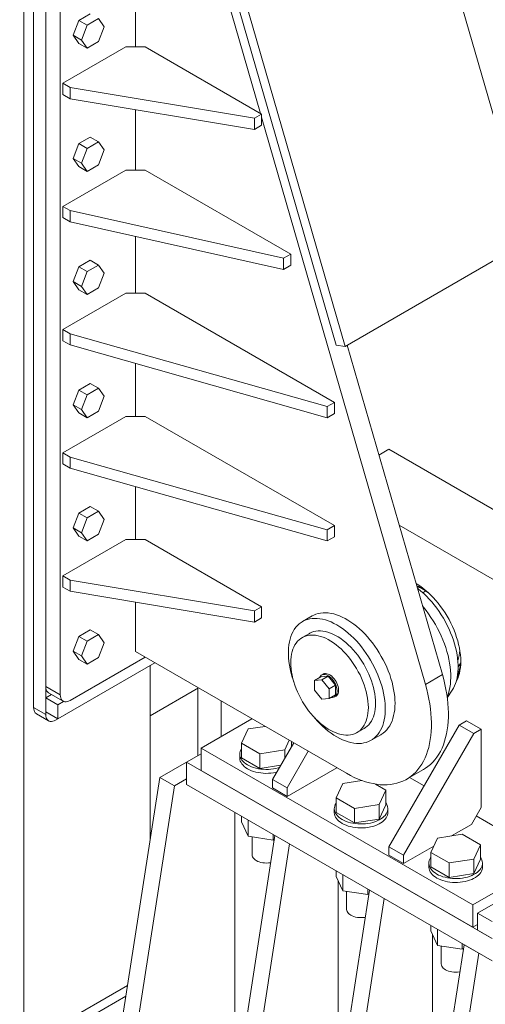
# Model space of a CAD drawing. Header units: millimetres. Extents: x 525 to 29324, y 175 to 20618.
# Tile 107 of 256: x 11574 to 12252, y 9638 to 11074. Entities that reach past the tile are written whole.
import ezdxf

# ---------------------------------------------------------------- set-up
doc = ezdxf.new("R2010")
doc.units = ezdxf.units.MM
doc.linetypes.add('SLD-Centrada-doble', pattern=[12.7, 6.35, -1.27, 1.27, -1.27, 1.27, -1.27])
doc.linetypes.add('SLD-Continua', pattern=[0])

msp = doc.modelspace()

# ---------------------------------------------------------------- linework, layer by layer
at = {"color": 7, "linetype": 'SLD-Continua', "lineweight": 18, "ltscale": 35}
for p, q in [((11580, 9578.4), (11580, 11525.8)), ((11580, 9578.4), (11580, 11525.8)), ((11580, 9578.4), (11580, 11525.8)), ((11580, 9578.4), (11580, 11525.8)), ((11580, 9578.4), (11580, 11525.8)), ((11580, 9578.4), (11580, 11525.8)), ((12316.7, 10752.6), (12119.9, 11434.9)), ((11594.1, 10070.7), (11594.1, 11324.1)), ((11594.1, 10070.7), (11594.1, 11324.1)), ((11594.1, 10070.7), (11594.1, 11324.1)), ((11594.1, 10070.7), (11594.1, 11324.1)), ((11594.1, 10070.7), (11594.1, 11324.1)), ((11594.1, 10070.7), (11594.1, 11324.1)), ((11611.8, 10060.5), (11611.8, 11313.9)), ((11611.8, 10060.5), (11611.8, 11313.9)), ((11611.8, 10060.5), (11611.8, 11313.9)), ((11611.8, 10060.5), (11611.8, 11313.9)), ((11611.8, 10060.5), (11611.8, 11313.9)), ((11611.8, 10060.5), (11611.8, 11313.9)), ((11611.8, 11273.1), (11611.8, 10101.4)), ((11924.9, 10937.2), (11827.5, 11275.1)), ((11838.1, 11281.3), (12034.9, 10599)), ((11851.2, 11279.7), (12048, 10597.5)), ((11633, 11260.8), (11633, 10089.1)), ((11742.6, 11138.4), (11742.6, 11034.2)), ((11660, 11072.7), (11651.6, 11051.1)), ((11676.7, 11082.4), (11660, 11072.7)), ((11660, 11072.7), (11672, 11065.8)), ((11688.8, 11075.4), (11672, 11065.8)), ((11697.1, 11063.5), (11688.8, 11075.4)), ((11672, 11065.8), (11663.7, 11044.2)), ((11688.8, 11041.9), (11697.1, 11063.5)), ((11651.6, 11051.1), (11663.7, 11044.2)), ((11651.6, 11051.1), (11660, 11039.2)), ((11663.7, 11044.2), (11672, 11032.3)), ((11636.6, 10981.2), (11728.5, 11034.2)), ((11660, 11039.2), (11672, 11032.3)), ((11672, 11032.3), (11688.8, 11041.9)), ((11728.5, 11034.2), (11756.8, 11034.2)), ((11756.8, 11034.2), (11926.5, 10936.3)), ((11647.2, 10975.1), (11636.6, 10981.2)), ((11636.6, 10964.9), (11636.6, 10981.2)), ((11915.9, 10930.2), (11647.2, 10975.1)), ((11647.2, 10958.7), (11647.2, 10975.1)), ((11647.2, 10958.7), (11636.6, 10964.9)), ((11915.9, 10913.8), (11647.2, 10958.7)), ((11742.6, 10942.8), (11742.6, 10854.6)), ((11926.5, 10936.3), (11915.9, 10930.2)), ((11915.9, 10913.8), (11915.9, 10930.2)), ((11926.5, 10919.9), (11926.5, 10936.3)), ((12165.1, 10104.4), (11926.5, 10931.9)), ((11926.5, 10919.9), (11915.9, 10913.8)), ((11676.7, 10902.7), (11660, 10893.1)), ((11676.7, 10902.7), (11688.8, 10895.8)), ((11660, 10893.1), (11651.6, 10871.5)), ((11660, 10893.1), (11672, 10886.1)), ((11672, 10886.1), (11663.7, 10864.6)), ((11688.8, 10895.8), (11672, 10886.1)), ((11697.1, 10883.9), (11688.8, 10895.8)), ((11651.6, 10871.5), (11663.7, 10864.6)), ((11651.6, 10871.5), (11660, 10859.6)), ((11688.8, 10862.3), (11697.1, 10883.9)), ((11660, 10859.6), (11672, 10852.6)), ((11663.7, 10864.6), (11672, 10852.6)), ((11672, 10852.6), (11688.8, 10862.3)), ((11636.6, 10801.5), (11728.5, 10854.6)), ((11728.5, 10854.6), (11756.8, 10854.6)), ((11756.8, 10854.6), (11968.9, 10732.1)), ((11647.2, 10795.4), (11636.6, 10801.5)), ((11636.6, 10785.2), (11636.6, 10801.5)), ((11647.2, 10779.1), (11636.6, 10785.2)), ((11958.3, 10726), (11647.2, 10795.4)), ((11647.2, 10779.1), (11647.2, 10795.4)), ((11958.3, 10709.7), (11647.2, 10779.1)), ((11742.6, 10757.8), (11742.6, 10675)), ((12048, 10597.5), (12316.7, 10752.6)), ((11968.9, 10732.1), (11958.3, 10726)), ((11968.9, 10715.8), (11968.9, 10732.1)), ((11660, 10713.4), (11651.6, 10691.9)), ((11676.7, 10723.1), (11660, 10713.4)), ((11660, 10713.4), (11672, 10706.5)), ((11688.8, 10716.1), (11672, 10706.5)), ((11676.7, 10723.1), (11688.8, 10716.1)), ((11697.1, 10704.2), (11688.8, 10716.1)), ((11958.3, 10709.7), (11958.3, 10726)), ((11968.9, 10715.8), (11958.3, 10709.7)), ((11672, 10706.5), (11663.7, 10684.9)), ((11688.8, 10682.7), (11697.1, 10704.2)), ((11651.6, 10691.9), (11663.7, 10684.9)), ((11651.6, 10691.9), (11660, 10679.9)), ((11663.7, 10684.9), (11672, 10673)), ((11636.6, 10621.9), (11728.5, 10675)), ((11660, 10679.9), (11672, 10673)), ((11672, 10673), (11688.8, 10682.7)), ((11728.5, 10675), (11756.8, 10675)), ((11756.8, 10675), (12032.5, 10515.8)), ((11647.2, 10615.8), (11636.6, 10621.9)), ((11636.6, 10605.6), (11636.6, 10621.9)), ((11647.2, 10599.5), (11647.2, 10615.8)), ((12021.9, 10509.6), (11647.2, 10615.8)), ((11647.2, 10599.5), (11636.6, 10605.6)), ((12021.9, 10493.3), (11647.2, 10599.5)), ((12048, 10597.5), (12034.9, 10599)), ((12189.9, 10118.7), (12051.2, 10599.3)), ((11742.6, 10572.4), (11742.6, 10495.3)), ((11676.7, 10543.4), (11660, 10533.8)), ((11676.7, 10543.4), (11688.8, 10536.5)), ((11660, 10533.8), (11651.6, 10512.2)), ((11660, 10533.8), (11672, 10526.8)), ((11672, 10526.8), (11663.7, 10505.3)), ((11688.8, 10536.5), (11672, 10526.8)), ((11697.1, 10524.6), (11688.8, 10536.5)), ((11651.6, 10512.2), (11663.7, 10505.3)), ((11651.6, 10512.2), (11660, 10500.3)), ((11688.8, 10503), (11697.1, 10524.6)), ((12032.5, 10515.8), (12021.9, 10509.6)), ((12032.5, 10499.4), (12032.5, 10515.8)), ((11660, 10500.3), (11672, 10493.4)), ((11663.7, 10505.3), (11672, 10493.4)), ((11672, 10493.4), (11688.8, 10503)), ((12021.9, 10493.3), (12021.9, 10509.6)), ((12032.5, 10499.4), (12021.9, 10493.3)), ((11636.6, 10442.3), (11728.5, 10495.3)), ((11728.5, 10495.3), (11756.8, 10495.3)), ((11756.8, 10495.3), (12032.5, 10336.1)), ((11647.2, 10436.1), (11636.6, 10442.3)), ((11636.6, 10425.9), (11636.6, 10442.3)), ((12097.5, 10438.9), (12112.1, 10447.4)), ((12366.6, 10300.4), (12112.1, 10447.4)), ((11647.2, 10419.8), (11636.6, 10425.9)), ((12021.9, 10330), (11647.2, 10436.1)), ((11647.2, 10419.8), (11647.2, 10436.1)), ((12021.9, 10313.7), (11647.2, 10419.8)), ((11742.6, 10392.8), (11742.6, 10315.7)), ((11660, 10354.1), (11651.6, 10332.6)), ((11676.7, 10363.8), (11660, 10354.1)), ((11660, 10354.1), (11672, 10347.2)), ((11688.8, 10356.9), (11672, 10347.2)), ((11676.7, 10363.8), (11688.8, 10356.9)), ((11697.1, 10345), (11688.8, 10356.9)), ((11672, 10347.2), (11663.7, 10325.6)), ((11688.8, 10323.4), (11697.1, 10345)), ((11651.6, 10332.6), (11663.7, 10325.6)), ((11651.6, 10332.6), (11660, 10320.7)), ((11663.7, 10325.6), (11672, 10313.7)), ((12032.5, 10336.1), (12021.9, 10330)), ((12021.9, 10313.7), (12021.9, 10330)), ((12032.5, 10319.8), (12032.5, 10336.1)), ((12278.3, 10249.4), (12127, 10336.7)), ((11636.6, 10262.6), (11728.5, 10315.7)), ((11660, 10320.7), (11672, 10313.7)), ((11672, 10313.7), (11688.8, 10323.4)), ((11728.5, 10315.7), (11756.8, 10315.7)), ((11756.8, 10315.7), (11926.5, 10217.7)), ((12032.5, 10319.8), (12021.9, 10313.7)), ((11647.2, 10256.5), (11636.6, 10262.6)), ((11636.6, 10246.3), (11636.6, 10262.6)), ((11915.9, 10211.6), (11647.2, 10256.5)), ((11647.2, 10240.2), (11647.2, 10256.5)), ((11647.2, 10240.2), (11636.6, 10246.3)), ((11915.9, 10195.3), (11647.2, 10240.2)), ((12152.1, 10251.2), (12151.6, 10251.4)), ((11742.6, 10224.2), (11742.6, 10152.4)), ((11926.5, 10217.7), (11915.9, 10211.6)), ((11915.9, 10195.3), (11915.9, 10211.6)), ((11926.5, 10201.4), (11926.5, 10217.7)), ((11926.5, 10201.4), (11915.9, 10195.3)), ((12000.2, 10204.3), (11986.1, 10196.2)), ((11676.7, 10184.2), (11660, 10174.5)), ((11676.7, 10184.2), (11688.8, 10177.2)), ((11660, 10174.5), (11651.6, 10152.9)), ((11660, 10174.5), (11672, 10167.6)), ((11672, 10167.6), (11663.7, 10146)), ((11688.8, 10177.2), (11672, 10167.6)), ((11697.1, 10165.3), (11688.8, 10177.2)), ((11996.1, 10178.8), (11985.5, 10172.7)), ((11651.6, 10152.9), (11663.7, 10146)), ((11651.6, 10152.9), (11660, 10141)), ((11688.8, 10143.8), (11697.1, 10165.3)), ((11647.2, 10080.9), (11756.8, 10144.2)), ((11660, 10141), (11672, 10134.1)), ((11663.7, 10146), (11672, 10134.1)), ((11672, 10134.1), (11688.8, 10143.8)), ((11742.6, 10152.4), (12050.2, 9974.8)), ((11770.9, 10136.1), (11625.9, 10052.4)), ((11770.9, 10136.1), (11625.9, 10052.4)), ((11770.9, 10136.1), (11625.9, 10052.4)), ((11770.9, 10136.1), (11625.9, 10052.4)), ((11770.9, 10136.1), (11625.9, 10052.4)), ((11770.9, 10136.1), (11625.9, 10052.4)), ((11770.9, 10136.1), (11629.5, 10054.4)), ((11770.9, 10136.1), (11629.5, 10054.4)), ((11770.9, 10136.1), (11629.5, 10054.4)), ((11770.9, 10136.1), (11629.5, 10054.4)), ((11770.9, 10136.1), (11629.5, 10054.4)), ((11770.9, 10136.1), (11629.5, 10054.4)), ((11763.8, 10132), (11770.9, 10136)), ((11763.8, 10132), (11770.9, 10136)), ((11763.8, 10132), (11770.9, 10136)), ((11763.8, 10132), (11770.9, 10136)), ((11763.8, 10132), (11770.9, 10136)), ((11763.8, 10132), (11770.9, 10136)), ((11763.8, 9877.6), (11763.8, 10132)), ((11763.8, 9877.6), (11763.8, 10132)), ((11763.8, 9877.6), (11763.8, 10132)), ((11763.8, 9877.6), (11763.8, 10132)), ((11763.8, 9877.6), (11763.8, 10132)), ((11763.8, 9877.6), (11763.8, 10132)), ((11763.8, 10058.5), (11763.8, 10132)), ((11763.8, 10058.5), (11763.8, 10132)), ((11763.8, 10058.5), (11763.8, 10132)), ((11763.8, 10058.5), (11763.8, 10132)), ((11763.8, 10058.5), (11763.8, 10132)), ((11763.8, 10058.5), (11763.8, 10132)), ((12012.7, 10115.4), (12003.5, 10110.1)), ((12014.1, 10111), (12003.5, 10110.1)), ((12003.5, 10110.1), (12003.5, 10095.9)), ((12023.3, 10116.3), (12012.7, 10115.4)), ((12016.2, 10119.4), (12014.1, 10118.2)), ((12023.3, 10116.3), (12014.1, 10111)), ((12024.8, 10097.8), (12014.1, 10111)), ((12033.9, 10103.1), (12023.3, 10116.3)), ((11763.8, 10058.5), (11834.6, 10099.3)), ((11763.8, 10058.5), (11834.6, 10099.3)), ((11763.8, 10058.5), (11834.6, 10099.3)), ((11763.8, 10058.5), (11834.6, 10099.3)), ((11763.8, 10058.5), (11834.6, 10099.3)), ((11763.8, 10058.5), (11834.6, 10099.3)), ((12003.5, 10095.9), (12014.1, 10082.7)), ((12033.9, 10103.1), (12024.8, 10097.8)), ((12024.8, 10083.7), (12024.8, 10097.8)), ((12033.9, 10089), (12033.9, 10103.1)), ((12197.1, 10084.8), (12204.2, 10095.9)), ((11620.1, 10089.8), (11611.8, 10085)), ((11620.1, 10089.8), (11611.8, 10085)), ((11620.1, 10089.8), (11611.8, 10085)), ((11620.1, 10089.8), (11611.8, 10085)), ((11620.1, 10089.8), (11611.8, 10085)), ((11620.1, 10089.8), (11611.8, 10085)), ((11611.8, 10085), (11629.5, 10074.8)), ((11611.8, 10064.6), (11611.8, 10085)), ((11611.8, 10085), (11629.5, 10074.8)), ((11611.8, 10064.6), (11611.8, 10085)), ((11611.8, 10064.6), (11611.8, 10085)), ((11611.8, 10085), (11629.5, 10074.8)), ((11611.8, 10064.6), (11611.8, 10085)), ((11611.8, 10085), (11629.5, 10074.8)), ((11611.8, 10085), (11629.5, 10074.8)), ((11611.8, 10064.6), (11611.8, 10085)), ((11611.8, 10064.6), (11611.8, 10085)), ((11611.8, 10085), (11629.5, 10074.8)), ((11615.9, 10092.2), (11637.2, 10080)), ((12014.1, 10082.7), (12024.8, 10083.7)), ((12033.9, 10089), (12024.8, 10083.7)), ((12032.6, 10086.2), (12034.7, 10087.4)), ((11637.8, 10079.6), (11629.5, 10074.8)), ((11637.8, 10079.6), (11629.5, 10074.8)), ((11637.8, 10079.6), (11629.5, 10074.8)), ((11637.8, 10079.6), (11629.5, 10074.8)), ((11637.8, 10079.6), (11629.5, 10074.8)), ((11637.8, 10079.6), (11629.5, 10074.8)), ((11629.5, 10074.8), (11629.5, 10054.4)), ((11629.5, 10074.8), (11629.5, 10054.4)), ((11629.5, 10074.8), (11629.5, 10054.4)), ((11629.5, 10074.8), (11629.5, 10054.4)), ((11629.5, 10074.8), (11629.5, 10054.4)), ((11629.5, 10074.8), (11629.5, 10054.4)), ((11598.3, 10061.6), (11615.9, 10051.4)), ((11598.3, 10061.6), (11615.9, 10051.4)), ((11598.3, 10061.6), (11615.9, 10051.4)), ((11598.3, 10061.6), (11615.9, 10051.4)), ((11598.3, 10061.6), (11615.9, 10051.4)), ((11598.3, 10061.6), (11615.9, 10051.4)), ((11629.5, 10054.4), (11611.8, 10064.6)), ((11629.5, 10054.4), (11611.8, 10064.6)), ((11629.5, 10054.4), (11611.8, 10064.6)), ((11629.5, 10054.4), (11611.8, 10064.6)), ((11629.5, 10054.4), (11611.8, 10064.6)), ((11629.5, 10054.4), (11611.8, 10064.6)), ((11912.3, 10054.4), (11838.1, 10011.5)), ((11907, 10039.5), (11897.3, 10018.6)), ((11931.6, 10043.3), (11907, 10039.5)), ((12065.5, 10034.1), (12076.1, 10040.3)), ((12214.6, 10045.2), (12112.1, 9867.7)), ((12225.2, 10051.4), (12214.6, 10045.2)), ((12214.6, 10045.2), (12235.8, 10033)), ((12225.2, 10051.4), (12246.4, 10039.1)), ((12246.4, 10039.1), (12235.8, 10033)), ((12246.4, 9924.8), (12246.4, 10039.1)), ((12086.1, 10022.9), (12100.2, 10031.1)), ((12235.8, 10033), (12133.3, 9855.4)), ((11838.1, 10011.5), (12234.1, 9782.9)), ((11838.1, 10011.5), (11838.1, 9978.9)), ((11897.3, 10018.6), (11923.8, 10003.3)), ((11897.3, 9997.4), (11897.3, 10018.6)), ((11923.8, 10003.3), (11960.1, 10008.9)), ((11973.3, 10019.2), (11942.4, 9965.6)), ((11960.1, 10008.9), (11966.7, 10023.1)), ((11960.1, 9996.3), (11960.1, 10008.9)), ((11969.8, 10013.1), (11969.8, 10021.2)), ((11838.1, 10003.4), (11816.9, 9991.1)), ((11894.5, 10003), (11894.5, 9997.3)), ((11897.3, 9997.4), (11923.8, 9982)), ((11923.8, 9982), (11923.8, 10003.3)), ((11994.5, 10007), (11963.6, 9953.4)), ((11816.9, 9991.1), (11778, 9968.7)), ((11816.9, 9991.1), (12262.3, 9734)), ((11816.9, 9991.1), (11816.9, 9958.5)), ((11923.8, 9982), (11954.6, 9986.8)), ((11963.6, 9941.1), (12036.1, 9983)), ((12137.7, 9966.2), (12162.5, 9980.4)), ((11778, 9968.7), (11636.6, 9058.2)), ((11778, 9968.7), (11799.2, 9956.4)), ((11816.9, 9966.6), (11799.2, 9956.4)), ((11838.1, 9978.9), (12234.1, 9750.3)), ((12142.1, 9968.7), (12163.3, 9956.4)), ((12234.1, 9782.9), (12552.3, 9966.6)), ((11799.2, 9956.4), (11657.8, 9046)), ((11816.9, 9958.5), (12262.3, 9701.3)), ((11963.6, 9953.4), (11942.4, 9965.6)), ((11942.4, 9965.6), (11942.4, 9953.4)), ((11963.6, 9941.1), (11942.4, 9953.4)), ((11963.6, 9953.4), (11963.6, 9941.1)), ((12044.9, 9959.9), (12035.2, 9939)), ((12072.7, 9964.2), (12044.9, 9959.9)), ((12107.7, 9950.2), (12092.4, 9959)), ((12241.1, 9770.7), (12559.3, 9954.4)), ((12035.2, 9939), (12061.7, 9923.7)), ((12035.2, 9917.8), (12035.2, 9939)), ((12098, 9929.3), (12107.7, 9950.2)), ((12107.7, 9929), (12107.7, 9950.2)), ((12032.4, 9923.4), (12032.4, 9917.7)), ((12061.7, 9923.7), (12098, 9929.3)), ((12061.7, 9902.4), (12061.7, 9923.7)), ((12098, 9908.1), (12098, 9929.3)), ((12098, 9908.1), (12107.7, 9929)), ((12110.4, 9917.7), (12110.4, 9923.4)), ((12232.3, 9900.3), (12246.4, 9924.8)), ((11887.6, 9917.6), (11887.6, 9506.6)), ((11897.3, 9912), (11897.3, 9904.1)), ((12035.2, 9917.8), (12061.7, 9902.4)), ((12239.4, 9912.6), (12338.4, 9855.4)), ((11897.3, 9904.1), (11907, 9883.1)), ((11907, 9906.4), (11907, 9883.1)), ((12061.7, 9902.4), (12098, 9908.1)), ((12203.1, 9883.5), (12232.3, 9900.3)), ((11764.7, 9883), (11763.8, 9882.5)), ((11764.7, 9883), (11763.8, 9882.5)), ((11764.7, 9883), (11763.8, 9882.5)), ((11764.7, 9883), (11763.8, 9882.5)), ((11764.7, 9883), (11763.8, 9882.5)), ((11764.7, 9883), (11763.8, 9882.5)), ((11945.9, 9884), (11808, 8991.9)), ((11907, 9883.1), (11943.3, 9877.5)), ((11912.5, 9882.3), (11912.5, 9856)), ((11943.3, 9885.5), (11943.3, 9877.5)), ((11945.9, 9884), (11967.1, 9871.7)), ((12182.8, 9880.3), (12173.1, 9859.4)), ((12219, 9885.9), (12182.8, 9880.3)), ((12245.6, 9870.6), (12219, 9885.9)), ((11967.1, 9871.7), (11829.2, 8979.7)), ((11943.3, 9877.5), (11945.1, 9878.6)), ((12112.1, 9867.7), (12133.3, 9855.4)), ((12112.1, 9867.7), (12112.1, 9855.4)), ((12133.3, 9843.2), (12177.3, 9868.6)), ((12235.8, 9849.7), (12245.6, 9870.6)), ((12245.6, 9849.4), (12245.6, 9870.6)), ((12112.1, 9855.4), (12133.3, 9843.2)), ((12133.3, 9855.4), (12133.3, 9843.2)), ((12173.1, 9859.4), (12199.6, 9844.1)), ((12173.1, 9838.2), (12173.1, 9859.4)), ((12170.3, 9843.8), (12170.3, 9838.1)), ((12173.1, 9838.2), (12199.6, 9822.8)), ((12199.6, 9844.1), (12235.8, 9849.7)), ((12199.6, 9822.8), (12199.6, 9844.1)), ((12235.8, 9828.5), (12235.8, 9849.7)), ((12235.8, 9828.5), (12245.6, 9849.4)), ((12248.3, 9838.1), (12248.3, 9843.8)), ((12035.2, 9832.4), (12035.2, 9824.5)), ((12035.2, 9824.5), (12044.9, 9803.5)), ((12044.9, 9826.8), (12044.9, 9803.5)), ((12199.6, 9822.8), (12235.8, 9828.5)), ((12037.8, 9507), (12037.8, 9818.7)), ((12083.8, 9804.4), (11945.9, 8912.3)), ((12044.9, 9803.5), (12081.1, 9797.9)), ((12050.4, 9802.7), (12050.4, 9776.4)), ((12081.1, 9805.9), (12081.1, 9797.9)), ((12081.1, 9797.9), (12083, 9799)), ((12083.8, 9804.4), (12105, 9792.1)), ((12105, 9792.1), (11967.1, 8900.1)), ((12234.1, 9782.9), (12234.1, 9750.3)), ((12241.1, 9770.7), (12241.1, 9746.2)), ((12262.3, 9758.5), (12241.1, 9770.7)), ((12173.1, 9752.8), (12173.1, 9744.9)), ((12234.1, 9750.3), (12241.1, 9754.4)), ((12173.1, 9744.9), (12182.8, 9723.9)), ((12175.7, 9427.4), (12175.7, 9739.1)), ((12182.8, 9747.2), (12182.8, 9723.9)), ((12241.1, 9746.2), (12262.3, 9734)), ((12221.7, 9724.8), (12083.8, 8832.7)), ((12182.8, 9723.9), (12219, 9718.3)), ((12188.3, 9723.1), (12188.3, 9696.8)), ((12219, 9726.3), (12219, 9718.3)), ((12221.7, 9724.8), (12242.9, 9712.5)), ((12242.9, 9712.5), (12105, 8820.5)), ((12219, 9718.3), (12220.9, 9719.4)), ((11730.9, 9665.5), (11516.3, 9541.6)), ((11730.9, 9665.5), (11516.3, 9541.6)), ((11730.9, 9665.5), (11516.3, 9541.6)), ((11730.9, 9665.5), (11580, 9578.4)), ((11730.9, 9665.5), (11580, 9578.4)), ((11730.9, 9665.5), (11580, 9578.4)), ((11730.9, 9665.5), (11580, 9578.4)), ((11730.9, 9665.5), (11580, 9578.4)), ((11730.9, 9665.5), (11580, 9578.4)), ((11728.4, 9649.8), (11516.3, 9527.3)), ((11728.4, 9649.8), (11516.3, 9527.3)), ((11728.4, 9649.8), (11516.3, 9527.3))]:
    msp.add_line(p, q, dxfattribs=at)
at = {"color": 8, "linetype": 'SLD-Centrada-doble', "lineweight": 18, "ltscale": 35}
for p, q in [((12161.4, 10238.2), (12165.6, 10240.7)), ((12189.9, 10118.7), (12165.1, 10104.4)), ((11633, 10089.1), (11611.8, 10101.4)), ((11833.5, 10000.7), (11833.5, 10098.7)), ((11833.5, 10000.7), (11833.5, 10098.7)), ((11833.5, 10000.7), (11833.5, 10098.7)), ((11833.5, 10000.7), (11833.5, 10098.7)), ((11833.5, 10000.7), (11833.5, 10098.7)), ((11833.5, 10000.7), (11833.5, 10098.7)), ((11611.8, 10060.5), (11594.1, 10070.7)), ((11611.8, 10060.5), (11594.1, 10070.7)), ((11611.8, 10060.5), (11594.1, 10070.7)), ((11611.8, 10060.5), (11594.1, 10070.7)), ((11611.8, 10060.5), (11594.1, 10070.7)), ((11611.8, 10060.5), (11594.1, 10070.7)), ((11867.4, 10028.5), (11867.4, 10080.3)), ((11867.4, 10028.5), (11867.4, 10080.3)), ((11867.4, 10028.5), (11867.4, 10080.3)), ((11867.4, 10028.5), (11867.4, 10080.3)), ((11867.4, 10028.5), (11867.4, 10080.3)), ((11867.4, 10028.5), (11867.4, 10080.3))]:
    msp.add_line(p, q, dxfattribs=at)
at = {"color": 7, "linetype": 'SLD-Continua', "lineweight": 18, "ltscale": 35, "flags": 128}
for points in [[(12151.6, 10251.5), (12153, 10250.6), (12157, 10248), (12161.1, 10245.1), (12165, 10241.9), (12169, 10238.5), (12172.8, 10234.9), (12176.6, 10231), (12180.3, 10226.9), (12183.9, 10222.7), (12187.3, 10218.2), (12190.6, 10213.6), (12193.8, 10208.8), (12196.8, 10204), (12199.6, 10199), (12202.2, 10193.9), (12204.6, 10188.8), (12206.9, 10183.6), (12208.9, 10178.4), (12210.7, 10173.1), (12212.3, 10167.9), (12213.6, 10162.7), (12214.7, 10157.6), (12215.6, 10152.5), (12216.2, 10147.5), (12216.6, 10142.7), (12216.7, 10137.9), (12216.6, 10133.3), (12216.2, 10128.9), (12215.6, 10124.6), (12214.7, 10120.5), (12213.6, 10116.7), (12212.3, 10113), (12210.7, 10109.7), (12209.8, 10107.9)], [(12152.9, 10246.8), (12156.2, 10245.9), (12159.5, 10244.7)], [(12153.5, 10244.8), (12154.6, 10243.9), (12158.7, 10240.6), (12162.8, 10236.9), (12166.8, 10233.1), (12170.6, 10229), (12174.4, 10224.8), (12178.1, 10220.3), (12181.6, 10215.7), (12185, 10210.9), (12188.3, 10206), (12191.4, 10200.9), (12194.3, 10195.8), (12197, 10190.5), (12199.6, 10185.2), (12201.9, 10179.8), (12204.1, 10174.5), (12206, 10169), (12207.7, 10163.6), (12209.1, 10158.3), (12210.3, 10152.9), (12211.3, 10147.7), (12212.1, 10142.5), (12212.6, 10137.4), (12212.8, 10132.4), (12212.8, 10127.6), (12212.6, 10122.9), (12212.1, 10118.3), (12211.3, 10114), (12210.3, 10109.9), (12209.1, 10106), (12207.7, 10102.3), (12206, 10098.8), (12204.2, 10095.9)], [(12161, 10218.8), (12162.4, 10217.1), (12166.2, 10212.3), (12169.8, 10207.3), (12173.3, 10202.2), (12176.7, 10197), (12179.8, 10191.7), (12182.8, 10186.2), (12185.7, 10180.7), (12188.3, 10175.1), (12190.7, 10169.4), (12192.9, 10163.8), (12194.9, 10158.1), (12196.6, 10152.4), (12198.2, 10146.7), (12199.4, 10141.1), (12200.5, 10135.6), (12201.3, 10130.1), (12201.9, 10124.8), (12202.2, 10119.5), (12202.2, 10114.4), (12202, 10109.4), (12201.6, 10104.6), (12200.9, 10100), (12200, 10095.6), (12198.8, 10091.3), (12197.4, 10087.3), (12196.9, 10086)], [(11973.4, 10107.8), (11972.2, 10111.3), (11970.5, 10116.7), (11969.1, 10122.1), (11967.9, 10127.4), (11966.9, 10132.7), (11966.1, 10137.9), (11965.6, 10143), (11965.4, 10147.9), (11965.4, 10152.8), (11965.6, 10157.5), (11966.1, 10162), (11966.9, 10166.3), (11967.9, 10170.4), (11969.1, 10174.4), (11970.5, 10178.1), (11972.2, 10181.5), (11974.1, 10184.7), (11976.3, 10187.7), (11978.6, 10190.3), (11981.2, 10192.7), (11983.9, 10194.8), (11986.8, 10196.6), (11989.9, 10198), (11993.2, 10199.2), (11996.6, 10200.1), (12000.1, 10200.6), (12003.8, 10200.8), (12007.6, 10200.7), (12011.4, 10200.3), (12015.4, 10199.6), (12019.5, 10198.5), (12023.6, 10197.1), (12027.7, 10195.5), (12031.9, 10193.5), (12036.1, 10191.2)], [(12120.9, 10076.9), (12120.8, 10081.8), (12120.4, 10086.8), (12119.8, 10092), (12118.9, 10097.2), (12117.8, 10102.5), (12116.5, 10107.9), (12114.9, 10113.3), (12113.1, 10118.7), (12111.1, 10124.1), (12108.9, 10129.5), (12106.4, 10134.8), (12103.8, 10140.1), (12100.9, 10145.3), (12097.9, 10150.4), (12094.8, 10155.4), (12091.4, 10160.3), (12088, 10165), (12084.4, 10169.5), (12080.6, 10173.9), (12076.8, 10178), (12072.9, 10182), (12068.9, 10185.7), (12064.8, 10189.2), (12060.7, 10192.4), (12056.5, 10195.4), (12052.3, 10198.1), (12048.1, 10200.5), (12043.9, 10202.7), (12039.8, 10204.5), (12035.6, 10206), (12031.6, 10207.2), (12027.6, 10208.1), (12023.6, 10208.7), (12019.8, 10209), (12016.1, 10208.9), (12012.5, 10208.5), (12009, 10207.9), (12005.7, 10206.8), (12002.5, 10205.5), (12000.2, 10204.3)], [(12092.6, 10076.9), (12092.5, 10081.3), (12092.1, 10085.9), (12091.5, 10090.6), (12090.6, 10095.3), (12089.5, 10100.1), (12088.1, 10105), (12086.6, 10109.9), (12084.7, 10114.7), (12082.7, 10119.6), (12080.5, 10124.4), (12078, 10129.1), (12075.4, 10133.8), (12072.6, 10138.3), (12069.6, 10142.8), (12066.5, 10147), (12063.3, 10151.1), (12059.9, 10155.1), (12056.4, 10158.8), (12052.8, 10162.3), (12049.2, 10165.5), (12045.5, 10168.5), (12041.7, 10171.3), (12038, 10173.7), (12034.2, 10175.9), (12030.4, 10177.8), (12026.7, 10179.4), (12023, 10180.7), (12019.3, 10181.6), (12015.7, 10182.2), (12012.3, 10182.5), (12008.9, 10182.5), (12005.6, 10182.2), (12002.5, 10181.5), (11999.5, 10180.5), (11996.7, 10179.2), (11996.1, 10178.8)], [(12036.1, 10191.2), (12040.3, 10188.6), (12044.4, 10185.8), (12048.6, 10182.7), (12052.7, 10179.3), (12056.7, 10175.7), (12060.7, 10171.9), (12064.6, 10167.8), (12068.4, 10163.5), (12072, 10159.1), (12075.6, 10154.5), (12079, 10149.7), (12082.2, 10144.8), (12085.3, 10139.7), (12088.2, 10134.5), (12091, 10129.3), (12093.5, 10124), (12095.9, 10118.6), (12098, 10113.2), (12099.9, 10107.8), (12101.6, 10102.4), (12103.1, 10097), (12104.3, 10091.7), (12105.3, 10086.4), (12106, 10081.2), (12106.5, 10076.1), (12106.7, 10071.2), (12106.7, 10066.3), (12106.5, 10061.6), (12106, 10057.1), (12105.3, 10052.8), (12104.3, 10048.6), (12103.1, 10044.7), (12101.6, 10041), (12099.9, 10037.6), (12098, 10034.4), (12095.9, 10031.4), (12093.5, 10028.8), (12091, 10026.4), (12088.2, 10024.3), (12085.3, 10022.5), (12082.2, 10021), (12079, 10019.9), (12075.6, 10019), (12072, 10018.5), (12068.4, 10018.3), (12064.6, 10018.4), (12060.7, 10018.8), (12056.7, 10019.5), (12052.7, 10020.6), (12048.6, 10022), (12044.4, 10023.6), (12040.3, 10025.6), (12036.1, 10027.9), (12031.9, 10030.5), (12027.7, 10033.3), (12023.6, 10036.4), (12019.5, 10039.8), (12015.4, 10043.4), (12011.4, 10047.2), (12007.6, 10051.3), (12003.8, 10055.5), (12003.2, 10056.2)], [(12082, 10070.8), (12081.9, 10075.2), (12081.5, 10079.8), (12080.9, 10084.4), (12080, 10089.2), (12078.9, 10094), (12077.5, 10098.9), (12076, 10103.7), (12074.1, 10108.6), (12072.1, 10113.5), (12069.9, 10118.3), (12067.4, 10123), (12064.8, 10127.7), (12062, 10132.2), (12059, 10136.6), (12055.9, 10140.9), (12052.6, 10145), (12049.3, 10148.9), (12045.8, 10152.6), (12042.2, 10156.1), (12038.6, 10159.4), (12034.9, 10162.4), (12031.1, 10165.1), (12027.4, 10167.6), (12023.6, 10169.8), (12019.8, 10171.7), (12016.1, 10173.3), (12012.3, 10174.5), (12008.7, 10175.5), (12005.1, 10176.1), (12001.7, 10176.4), (11998.3, 10176.4), (11995, 10176.1), (11991.9, 10175.4), (11988.9, 10174.4), (11986.1, 10173.1), (11983.5, 10171.5), (11981.1, 10169.5), (11978.8, 10167.3), (11976.8, 10164.8), (11975, 10162), (11973.4, 10159), (11972, 10155.7), (11970.9, 10152.2), (11970, 10148.4), (11969.4, 10144.5), (11969, 10140.4), (11968.9, 10136.1), (11969, 10131.6), (11969.4, 10127.1), (11970, 10122.4), (11970.9, 10117.7), (11972, 10112.8), (11973.4, 10108), (11975, 10103.1), (11976.8, 10098.2), (11978.8, 10093.4), (11981.1, 10088.6), (11983.5, 10083.8), (11986.1, 10079.2), (11988.9, 10074.6), (11991.9, 10070.2), (11995, 10065.9), (11998.3, 10061.8), (12001.7, 10057.9), (12005.1, 10054.2), (12008.7, 10050.7), (12012.3, 10047.4), (12016.1, 10044.4), (12019.8, 10041.7), (12023.6, 10039.2), (12027.4, 10037), (12031.1, 10035.2), (12034.9, 10033.6), (12038.6, 10032.3), (12042.2, 10031.4), (12045.8, 10030.7), (12049.3, 10030.4), (12052.6, 10030.4), (12055.9, 10030.8), (12059, 10031.5), (12062, 10032.5), (12064.8, 10033.8), (12067.4, 10035.4), (12069.9, 10037.3), (12072.1, 10039.5), (12074.1, 10042), (12076, 10044.8), (12077.5, 10047.9), (12078.9, 10051.1), (12080, 10054.7), (12080.9, 10058.4), (12081.5, 10062.4), (12081.9, 10066.5), (12082, 10070.8)], [(12027.8, 10085.4), (12028.2, 10085.4), (12029.9, 10085.3), (12031.4, 10085.6), (12032.8, 10086.3), (12033.9, 10087.2), (12034.9, 10088.4), (12035.6, 10089.9), (12036.1, 10091.7), (12036.4, 10093.6), (12036.4, 10095.7), (12036.1, 10098), (12035.6, 10100.3), (12034.9, 10102.6), (12033.9, 10105), (12032.8, 10107.3), (12031.4, 10109.5), (12029.9, 10111.5), (12028.2, 10113.4), (12026.5, 10115), (12024.7, 10116.4), (12022.9, 10117.6), (12021.1, 10118.4), (12019.3, 10118.9), (12017.6, 10119.1), (12016, 10118.9), (12014.6, 10118.5), (12013.3, 10117.7), (12012.2, 10116.6), (12011.4, 10115.2), (12011, 10114.4)], [(12034.7, 10087.4), (12034.9, 10087.5), (12036, 10088.4), (12037, 10089.7), (12037.8, 10091.2), (12038.3, 10092.9), (12038.5, 10094.8), (12038.5, 10096.9), (12038.3, 10099.2), (12037.8, 10101.5), (12037, 10103.8), (12036, 10106.2), (12034.9, 10108.5), (12033.5, 10110.7), (12032, 10112.7), (12030.4, 10114.6), (12028.6, 10116.3), (12026.8, 10117.7), (12025, 10118.8), (12023.2, 10119.6), (12021.4, 10120.1), (12019.7, 10120.3), (12018.1, 10120.2), (12016.7, 10119.7), (12016.2, 10119.4)], [(12162.5, 9980.4), (12165.2, 9982.1), (12168.9, 9984.8), (12172.5, 9987.7), (12175.8, 9991), (12179, 9994.5), (12181.9, 9998.4), (12184.6, 10002.5), (12187.1, 10006.8), (12189.4, 10011.5), (12191.4, 10016.4), (12193.2, 10021.5), (12194.7, 10026.8), (12196, 10032.4), (12197, 10038.1), (12197.8, 10044.1), (12198.4, 10050.3), (12198.7, 10056.6), (12198.7, 10063), (12198.5, 10069.6), (12198, 10076.4), (12197.3, 10083.2), (12196.3, 10090.2), (12195, 10097.2), (12193.6, 10104.3), (12191.8, 10111.5), (12189.9, 10118.7)], [(11611.8, 10101.4), (11611.9, 10099.1), (11612.4, 10097.1), (11613.1, 10095.3), (11614.1, 10093.8), (11615.3, 10092.7), (11615.9, 10092.2)], [(12050.2, 9974.8), (12055.8, 9971.7), (12061.4, 9968.9), (12067, 9966.4), (12072.5, 9964.3), (12078, 9962.4), (12083.5, 9960.9), (12088.9, 9959.7), (12094.1, 9958.8), (12099.3, 9958.2), (12104.4, 9958), (12109.4, 9958.1), (12114.3, 9958.5), (12119, 9959.2), (12123.6, 9960.3), (12128.1, 9961.7), (12132.4, 9963.4), (12136.5, 9965.5), (12140.4, 9967.8), (12144.2, 9970.5), (12147.7, 9973.4), (12151.1, 9976.7), (12154.2, 9980.2), (12157.1, 9984.1), (12159.9, 9988.2), (12162.4, 9992.6), (12164.6, 9997.2), (12166.6, 10002.1), (12168.4, 10007.2), (12170, 10012.5), (12171.2, 10018.1), (12172.3, 10023.9), (12173.1, 10029.8), (12173.6, 10036), (12173.9, 10042.3), (12173.9, 10048.7), (12173.7, 10055.3), (12173.2, 10062.1), (12172.5, 10068.9), (12171.5, 10075.9), (12170.3, 10082.9), (12168.8, 10090), (12167.1, 10097.2), (12165.1, 10104.4)], [(11633, 10089.1), (11633.2, 10086.9), (11633.6, 10084.8), (11634.3, 10083.1), (11635.3, 10081.6), (11636.5, 10080.4), (11637.9, 10079.6), (11639.5, 10079.1), (11641.3, 10079), (11643.2, 10079.3), (11645.1, 10079.9), (11647.2, 10080.9)], [(11598.3, 10061.6), (11597.6, 10062), (11596.4, 10063.2), (11595.4, 10064.7), (11594.7, 10066.5), (11594.3, 10068.5), (11594.1, 10070.7)], [(11598.3, 10061.6), (11597.6, 10062), (11596.4, 10063.2), (11595.4, 10064.7), (11594.7, 10066.5), (11594.3, 10068.5), (11594.1, 10070.7)], [(11598.3, 10061.6), (11597.6, 10062), (11596.4, 10063.2), (11595.4, 10064.7), (11594.7, 10066.5), (11594.3, 10068.5), (11594.1, 10070.7)], [(11598.3, 10061.6), (11597.6, 10062), (11596.4, 10063.2), (11595.4, 10064.7), (11594.7, 10066.5), (11594.3, 10068.5), (11594.1, 10070.7)], [(11598.3, 10061.6), (11597.6, 10062), (11596.4, 10063.2), (11595.4, 10064.7), (11594.7, 10066.5), (11594.3, 10068.5), (11594.1, 10070.7)], [(11598.3, 10061.6), (11597.6, 10062), (11596.4, 10063.2), (11595.4, 10064.7), (11594.7, 10066.5), (11594.3, 10068.5), (11594.1, 10070.7)], [(12076.1, 10040.3), (12078, 10041.5), (12080.5, 10043.4), (12082.7, 10045.7), (12084.7, 10048.2), (12086.6, 10050.9), (12088.1, 10054), (12089.5, 10057.3), (12090.6, 10060.8), (12091.5, 10064.5), (12092.1, 10068.5), (12092.5, 10072.6), (12092.6, 10076.9)], [(12100.2, 10031.1), (12100.9, 10031.5), (12103.8, 10033.5), (12106.4, 10035.7), (12108.9, 10038.2), (12111.1, 10041), (12113.1, 10044.1), (12114.9, 10047.4), (12116.5, 10051), (12117.8, 10054.8), (12118.9, 10058.9), (12119.8, 10063.1), (12120.4, 10067.5), (12120.8, 10072.1), (12120.9, 10076.9)], [(11625.9, 10052.4), (11623.9, 10051.4), (11622, 10050.7), (11620.1, 10050.4), (11618.3, 10050.5), (11616.7, 10051), (11615.3, 10051.8), (11614.1, 10053), (11613.1, 10054.5), (11612.4, 10056.3), (11611.9, 10058.3), (11611.8, 10060.5)], [(11625.9, 10052.4), (11623.9, 10051.4), (11622, 10050.7), (11620.1, 10050.4), (11618.3, 10050.5), (11616.7, 10051), (11615.3, 10051.8), (11614.1, 10053), (11613.1, 10054.5), (11612.4, 10056.3), (11611.9, 10058.3), (11611.8, 10060.5)], [(11625.9, 10052.4), (11623.9, 10051.4), (11622, 10050.7), (11620.1, 10050.4), (11618.3, 10050.5), (11616.7, 10051), (11615.3, 10051.8), (11614.1, 10053), (11613.1, 10054.5), (11612.4, 10056.3), (11611.9, 10058.3), (11611.8, 10060.5)], [(11625.9, 10052.4), (11623.9, 10051.4), (11622, 10050.7), (11620.1, 10050.4), (11618.3, 10050.5), (11616.7, 10051), (11615.3, 10051.8), (11614.1, 10053), (11613.1, 10054.5), (11612.4, 10056.3), (11611.9, 10058.3), (11611.8, 10060.5)], [(11625.9, 10052.4), (11623.9, 10051.4), (11622, 10050.7), (11620.1, 10050.4), (11618.3, 10050.5), (11616.7, 10051), (11615.3, 10051.8), (11614.1, 10053), (11613.1, 10054.5), (11612.4, 10056.3), (11611.9, 10058.3), (11611.8, 10060.5)], [(11625.9, 10052.4), (11623.9, 10051.4), (11622, 10050.7), (11620.1, 10050.4), (11618.3, 10050.5), (11616.7, 10051), (11615.3, 10051.8), (11614.1, 10053), (11613.1, 10054.5), (11612.4, 10056.3), (11611.9, 10058.3), (11611.8, 10060.5)], [(11897.3, 10011.3), (11897, 10010.8), (11895.9, 10008.8), (11895.1, 10006.7), (11894.6, 10004.6), (11894.6, 10002.4), (11894.8, 10000.3), (11895.4, 9998.2), (11896.4, 9996.1), (11897.7, 9994.1), (11899.3, 9992.2), (11901.2, 9990.4), (11903.5, 9988.6), (11906, 9987.1)], [(11894.5, 9997.3), (11894.6, 9996.7), (11894.8, 9994.6), (11895.4, 9992.5), (11896.4, 9990.4), (11897.7, 9988.4), (11899.3, 9986.5), (11901.2, 9984.6), (11903.5, 9982.9), (11906, 9981.3)], [(11906, 9987.1), (11908.7, 9985.6), (11911.7, 9984.3), (11914.8, 9983.2), (11918.2, 9982.3), (11921.7, 9981.5), (11925.2, 9981), (11928.9, 9980.6), (11932.6, 9980.5), (11936.3, 9980.5), (11940, 9980.8), (11943.6, 9981.2), (11947.2, 9981.9), (11950.6, 9982.7), (11952.6, 9983.3)], [(11906, 9981.3), (11908.7, 9979.9), (11911.7, 9978.6), (11914.8, 9977.5), (11918.2, 9976.6), (11921.7, 9975.8), (11925.2, 9975.3), (11928.9, 9974.9), (11932.6, 9974.7), (11936.3, 9974.8), (11940, 9975.1), (11943.6, 9975.5), (11947.2, 9976.2), (11948.7, 9976.5)], [(12035.2, 9931.7), (12034.9, 9931.2), (12033.8, 9929.2), (12033, 9927.1), (12032.5, 9925), (12032.4, 9922.8), (12032.7, 9920.7), (12033.3, 9918.6), (12034.3, 9916.5), (12035.6, 9914.5), (12037.2, 9912.6), (12039.1, 9910.8), (12041.4, 9909), (12043.8, 9907.5)], [(12043.8, 9907.5), (12046.6, 9906), (12049.6, 9904.7), (12052.7, 9903.6), (12056.1, 9902.7), (12059.6, 9901.9), (12063.1, 9901.4), (12066.8, 9901), (12070.5, 9900.9), (12074.2, 9900.9), (12077.9, 9901.2), (12081.5, 9901.6), (12085.1, 9902.3), (12088.5, 9903.1), (12091.7, 9904.1), (12094.8, 9905.3), (12097.7, 9906.7), (12100.3, 9908.2), (12102.6, 9909.9), (12104.7, 9911.7), (12106.5, 9913.5), (12108, 9915.5), (12109.1, 9917.5), (12109.9, 9919.6), (12110.3, 9921.8), (12110.4, 9923.9), (12110.1, 9926), (12109.5, 9928.2), (12108.6, 9930.2), (12107.7, 9931.7)], [(12032.4, 9917.7), (12032.4, 9917.1), (12032.7, 9915), (12033.3, 9912.9), (12034.3, 9910.8), (12035.6, 9908.8), (12037.2, 9906.9), (12039.1, 9905), (12041.4, 9903.3), (12043.8, 9901.7)], [(12043.8, 9901.7), (12046.6, 9900.3), (12049.6, 9899), (12052.7, 9897.9), (12056.1, 9897), (12059.6, 9896.2), (12063.1, 9895.7), (12066.8, 9895.3), (12070.5, 9895.1), (12074.2, 9895.2), (12077.9, 9895.5), (12081.5, 9895.9), (12085.1, 9896.6), (12088.5, 9897.4), (12091.7, 9898.4), (12094.8, 9899.6), (12097.7, 9901), (12100.3, 9902.5), (12102.6, 9904.2), (12104.7, 9905.9), (12106.5, 9907.8), (12108, 9909.8), (12109.1, 9911.8), (12109.9, 9913.9), (12110.3, 9916), (12110.4, 9917.7)], [(11939.8, 9844.4), (11939, 9844.3), (11936.3, 9844), (11933.5, 9843.9), (11930.8, 9844), (11928.1, 9844.3), (11925.5, 9844.8), (11923, 9845.5), (11920.8, 9846.4), (11918.7, 9847.4), (11916.9, 9848.6), (11915.4, 9849.9), (11914.1, 9851.4), (11913.3, 9852.9), (11912.7, 9854.4), (11912.5, 9856)], [(12173.1, 9852.1), (12172.8, 9851.6), (12171.6, 9849.6), (12170.9, 9847.5), (12170.4, 9845.4), (12170.3, 9843.2), (12170.6, 9841.1), (12171.2, 9839), (12172.2, 9836.9), (12173.5, 9834.9), (12175.1, 9833), (12177, 9831.2), (12179.2, 9829.4), (12181.7, 9827.9)], [(12181.7, 9827.9), (12184.5, 9826.4), (12187.5, 9825.1), (12190.6, 9824), (12194, 9823.1), (12197.4, 9822.3), (12201, 9821.8), (12204.7, 9821.4), (12208.4, 9821.3), (12212.1, 9821.3), (12215.8, 9821.6), (12219.4, 9822), (12222.9, 9822.7), (12226.4, 9823.5), (12229.6, 9824.5), (12232.7, 9825.7), (12235.5, 9827.1), (12238.2, 9828.6), (12240.5, 9830.3), (12242.6, 9832.1), (12244.4, 9833.9), (12245.9, 9835.9), (12247, 9837.9), (12247.8, 9840), (12248.2, 9842.2), (12248.3, 9844.3), (12248, 9846.4), (12247.4, 9848.6), (12246.5, 9850.6), (12245.6, 9852.1)], [(12170.3, 9838.1), (12170.3, 9837.5), (12170.6, 9835.4), (12171.2, 9833.3), (12172.2, 9831.2), (12173.5, 9829.2), (12175.1, 9827.3), (12177, 9825.4), (12179.2, 9823.7), (12181.7, 9822.1)], [(12181.7, 9822.1), (12184.5, 9820.7), (12187.5, 9819.4), (12190.6, 9818.3), (12194, 9817.4), (12197.4, 9816.6), (12201, 9816.1), (12204.7, 9815.7), (12208.4, 9815.5), (12212.1, 9815.6), (12215.8, 9815.9), (12219.4, 9816.3), (12222.9, 9817), (12226.4, 9817.8), (12229.6, 9818.8), (12232.7, 9820), (12235.5, 9821.4), (12238.2, 9822.9), (12240.5, 9824.6), (12242.6, 9826.3), (12244.4, 9828.2), (12245.9, 9830.2), (12247, 9832.2), (12247.8, 9834.3), (12248.2, 9836.4), (12248.3, 9838.1)], [(12077.7, 9764.8), (12076.9, 9764.7), (12074.2, 9764.4), (12071.4, 9764.3), (12068.7, 9764.4), (12066, 9764.7), (12063.4, 9765.2), (12060.9, 9765.9), (12058.6, 9766.8), (12056.6, 9767.8), (12054.8, 9769), (12053.2, 9770.3), (12052, 9771.8), (12051.1, 9773.3), (12050.6, 9774.8), (12050.4, 9776.4)], [(12215.6, 9685.2), (12214.7, 9685.1), (12212.1, 9684.8), (12209.3, 9684.7), (12206.6, 9684.8), (12203.9, 9685.1), (12201.3, 9685.6), (12198.8, 9686.3), (12196.5, 9687.2), (12194.5, 9688.2), (12192.7, 9689.4), (12191.1, 9690.7), (12189.9, 9692.2), (12189, 9693.7), (12188.5, 9695.2), (12188.3, 9696.8)]]:
    msp.add_lwpolyline(points, dxfattribs=at)
at = {"color": 7, "linetype": 'SLD-Continua', "lineweight": 18, "ltscale": 1225}
for centre, radius, start, end in [((12117.3, 10172.7), 83.5, 49.2328, 65.0907), ((12167.7, 10155.5), 47.6, 339.9415, 358.8102), ((12156.2, 10138.8), 60.5, 335.4854, 0.2973), ((12167.1, 10140.8), 49.9, 334.9541, 352.3836), ((12190.4, 10149.3), 29.4, 319.6215, 332.8401)]:
    msp.add_arc(centre, radius, start, end, dxfattribs=at)

doc.saveas('drawing.dxf')
